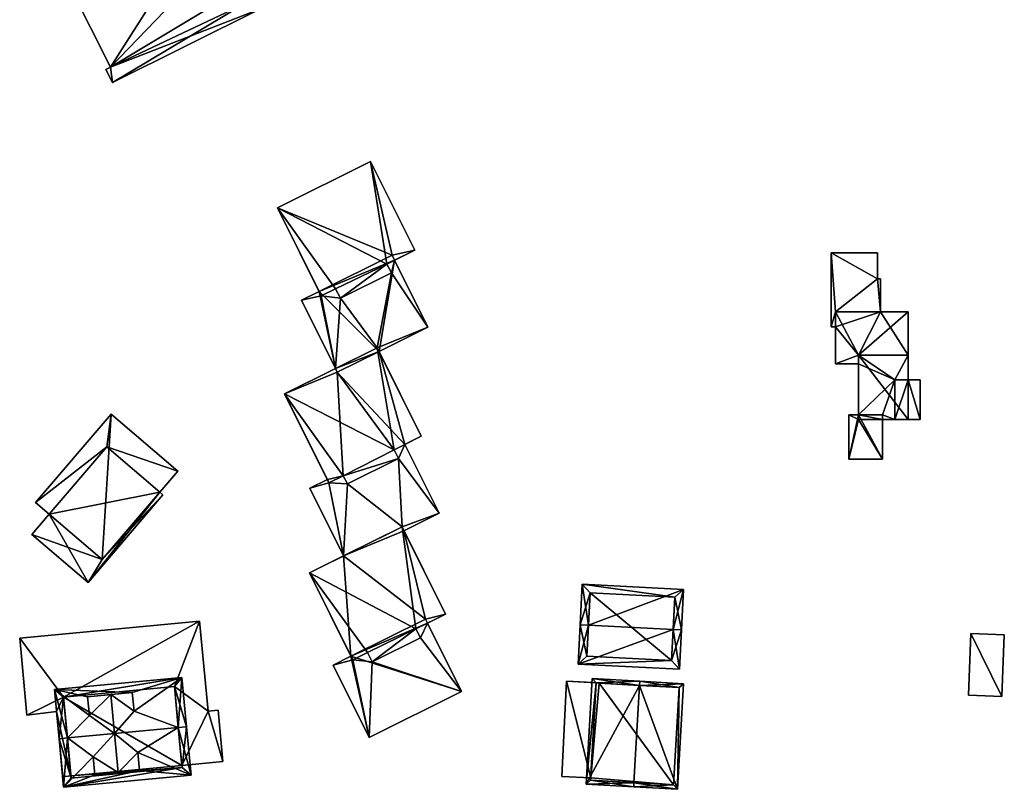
# Model space of a CAD drawing. Header units: inches. Extents: x 2685601 to 2690022, y 1235992 to 1239010.
# Tile 85 of 256: x 2686381 to 2686500, y 1237045 to 1237139. Entities that reach past the tile are written whole.
import ezdxf

# ---------------------------------------------------------------- set-up
doc = ezdxf.new("R2010")
doc.units = ezdxf.units.IN
doc.header["$MEASUREMENT"] = 0
doc.layers.add('Gebaeude Einzelhaus', color=10, linetype='Continuous')
doc.layers.add('Offenes Gebaeude', color=10, linetype='Continuous')

msp = doc.modelspace()

# ---------------------------------------------------------------- meshes
at = {"layer": 'Gebaeude Einzelhaus'}
mesh = msp.add_polyface(dxfattribs=at)
corners = [(2686411.109, 1237144.478, 421.287), (2686409.186, 1237141.325, 421.287), (2686426.719, 1237150.048, 421.287), (2686408.31, 1237143.085, 421.287), (2686425.328, 1237151.368, 421.287), (2686425.916, 1237151.661, 421.287), (2686408.743, 1237149.234, 421.287), (2686420.431, 1237161.209, 421.287), (2686404, 1237151.235, 421.287), (2686401.996, 1237152.038, 421.287), (2686402.714, 1237150.595, 421.287), (2686405.739, 1237147.74, 421.287), (2686408.31, 1237143.085, 424.109), (2686411.109, 1237144.478, 424.109), (2686408.743, 1237149.234, 424.109), (2686405.739, 1237147.74, 424.109), (2686386.715, 1237142.636, 424.109), (2686404, 1237151.235, 424.109), (2686391.524, 1237132.97, 424.109), (2686391.779, 1237131.108, 424.109), (2686390.986, 1237132.703, 424.109), (2686409.808, 1237140.076, 424.109), (2686402.714, 1237150.595, 409.98), (2686401.996, 1237152.038, 409.98), (2686426.719, 1237150.048, 409.98), (2686409.186, 1237141.325, 409.98), (2686425.916, 1237151.661, 409.98), (2686425.328, 1237151.368, 409.98), (2686420.431, 1237161.209, 409.98), (2686407.695, 1237140.583, 409.98), (2686386.715, 1237142.636, 409.98), (2686391.524, 1237132.97, 409.98), (2686390.986, 1237132.703, 409.98), (2686391.779, 1237131.108, 409.98), (2686409.808, 1237140.076, 409.98)]
mesh.append_faces([[corners[k] for k in face] for face in [(12, 18, 21), (21, 18, 19), (19, 18, 20), (12, 15, 18), (18, 15, 16), (16, 15, 17), (12, 14, 15), (12, 13, 14), (6, 8, 11), (8, 9, 10), (6, 7, 8), (8, 7, 9), (0, 4, 6), (6, 4, 7), (0, 2, 4), (4, 2, 5), (3, 1, 0), (0, 1, 2)]], dxfattribs={"color": 13})
mesh.append_faces([[corners[k] for k in face] for face in [(22, 31, 30), (31, 33, 32), (22, 29, 31), (31, 29, 33), (33, 29, 34), (34, 29, 25), (17, 15, 8), (8, 15, 11), (6, 11, 14), (14, 11, 15), (0, 6, 13), (13, 6, 14), (3, 0, 12), (12, 0, 13), (12, 1, 3), (1, 34, 25), (12, 21, 1), (1, 21, 34), (21, 19, 34), (34, 19, 33), (19, 20, 33), (33, 20, 32), (20, 18, 32), (32, 18, 31), (18, 16, 31), (31, 16, 30), (16, 10, 30), (30, 10, 22), (16, 17, 10), (10, 17, 8), (25, 27, 24), (24, 27, 26), (25, 22, 27), (27, 22, 28), (28, 22, 23), (25, 29, 22), (9, 7, 23), (23, 7, 28), (7, 4, 28), (28, 4, 27), (4, 5, 27), (27, 5, 26), (5, 2, 26), (26, 2, 24), (2, 1, 24), (24, 1, 25), (10, 9, 22), (22, 9, 23)]], dxfattribs={"color": 41})
mesh = msp.add_polyface(dxfattribs=at)
corners = [(2686414.674, 1237104.726, 421.184), (2686417.068, 1237105.264, 421.184), (2686416.807, 1237105.788, 421.184), (2686418.793, 1237096.448, 421.184), (2686419.379, 1237104.965, 421.184), (2686418.801, 1237106.126, 421.184), (2686423.849, 1237098.964, 421.184), (2686429.99, 1237101.464, 421.184), (2686424.07, 1237098.519, 421.184), (2686425.556, 1237108.038, 421.184), (2686425.957, 1237109.57, 421.184), (2686425.025, 1237109.106, 421.184), (2686419.741, 1237083.458, 423.838), (2686420.236, 1237082.464, 423.838), (2686426.439, 1237085.55, 423.838), (2686425.908, 1237086.616, 423.838), (2686423.849, 1237098.964, 423.838), (2686429.183, 1237088.245, 423.838), (2686412.636, 1237093.385, 423.838), (2686418.005, 1237082.594, 423.838), (2686418.504, 1237060.503, 421.184), (2686420.881, 1237061.143, 421.184), (2686420.665, 1237061.578, 421.184), (2686422.856, 1237051.754, 421.184), (2686423.226, 1237060.888, 421.184), (2686422.659, 1237062.028, 421.184), (2686434.04, 1237057.318, 421.184), (2686429.088, 1237063.804, 421.184), (2686429.919, 1237065.601, 421.184), (2686428.535, 1237064.913, 421.184), (2686428.535, 1237064.913, 423.838), (2686432.111, 1237066.693, 423.838), (2686426.851, 1237077.266, 423.838), (2686415.636, 1237071.686, 423.838), (2686422.659, 1237062.028, 423.838), (2686420.881, 1237061.143, 423.838), (2686423.226, 1237060.888, 423.838), (2686429.088, 1237063.804, 423.838), (2686415.691, 1237081.945, 421.184), (2686418.005, 1237082.594, 421.184), (2686417.805, 1237082.997, 421.184), (2686419.77, 1237073.744, 421.184), (2686420.236, 1237082.464, 421.184), (2686419.741, 1237083.458, 421.184), (2686426.851, 1237077.266, 421.184), (2686431.35, 1237078.914, 421.184), (2686427.086, 1237076.793, 421.184), (2686426.439, 1237085.55, 421.184), (2686427.198, 1237087.258, 421.184), (2686425.908, 1237086.616, 421.184), (2686425.025, 1237109.106, 423.838), (2686428.403, 1237110.788, 423.838), (2686423.048, 1237121.553, 423.838), (2686411.759, 1237115.936, 423.838), (2686418.801, 1237106.126, 423.838), (2686417.068, 1237105.264, 423.838), (2686419.379, 1237104.965, 423.838), (2686425.556, 1237108.038, 423.838), (2686429.99, 1237101.464, 412.111), (2686424.07, 1237098.519, 412.111), (2686425.957, 1237109.57, 412.111), (2686414.674, 1237104.726, 412.111), (2686416.807, 1237105.788, 412.111), (2686418.793, 1237096.448, 412.111), (2686419.014, 1237096.003, 412.111), (2686425.65, 1237110.188, 412.111), (2686429.183, 1237088.245, 412.111), (2686427.198, 1237087.258, 412.111), (2686412.636, 1237093.385, 412.111), (2686417.805, 1237082.996, 421.184), (2686417.805, 1237082.996, 412.111), (2686419.741, 1237083.458, 412.111), (2686418.005, 1237082.594, 412.111), (2686425.908, 1237086.616, 412.111), (2686426.439, 1237085.55, 412.111), (2686420.236, 1237082.464, 412.111), (2686422.856, 1237051.754, 412.111), (2686418.504, 1237060.503, 412.111), (2686434.04, 1237057.318, 412.111), (2686429.919, 1237065.601, 412.111), (2686420.665, 1237061.578, 412.111), (2686429.688, 1237066.066, 412.111), (2686432.111, 1237066.693, 412.111), (2686427.086, 1237076.793, 412.111), (2686419.77, 1237073.743, 421.184), (2686415.636, 1237071.686, 412.111), (2686419.77, 1237073.743, 412.111), (2686426.851, 1237077.266, 412.111), (2686431.35, 1237078.914, 412.111), (2686415.691, 1237081.945, 412.111), (2686417.805, 1237082.997, 412.111), (2686419.77, 1237073.744, 412.111), (2686411.759, 1237115.936, 412.111), (2686423.048, 1237121.553, 412.111), (2686428.403, 1237110.788, 412.111)]
mesh.append_faces([[corners[k] for k in face] for face in [(50, 56, 57), (50, 54, 56), (50, 53, 54), (54, 53, 55), (50, 52, 53), (50, 51, 52), (47, 48, 49), (47, 45, 48), (42, 44, 47), (47, 44, 45), (45, 44, 46), (42, 41, 44), (43, 39, 42), (42, 39, 41), (41, 39, 38), (38, 39, 40), (30, 36, 37), (30, 34, 36), (30, 33, 34), (34, 33, 35), (30, 32, 33), (30, 31, 32), (27, 28, 29), (24, 26, 27), (27, 26, 28), (24, 23, 26), (25, 21, 24), (24, 21, 23), (23, 21, 20), (20, 21, 22), (12, 18, 19), (12, 15, 18), (18, 15, 16), (16, 15, 17), (12, 14, 15), (12, 13, 14), (9, 10, 11), (9, 7, 10), (4, 6, 9), (9, 6, 7), (7, 6, 8), (4, 3, 6), (5, 1, 4), (4, 1, 3), (3, 1, 0), (0, 1, 2)]], dxfattribs={"color": 13})
mesh.append_faces([[corners[k] for k in face] for face in [(92, 65, 62), (65, 94, 60), (92, 93, 65), (65, 93, 94), (52, 51, 93), (93, 51, 94), (94, 10, 60), (10, 50, 11), (94, 51, 10), (10, 51, 50), (50, 57, 11), (11, 57, 9), (57, 56, 9), (9, 56, 4), (5, 4, 54), (54, 4, 56), (1, 5, 55), (55, 5, 54), (55, 2, 1), (2, 92, 62), (55, 53, 2), (2, 53, 92), (53, 52, 92), (92, 52, 93), (88, 74, 67), (67, 74, 73), (75, 72, 71), (72, 89, 90), (75, 91, 72), (72, 91, 89), (88, 87, 74), (74, 87, 75), (75, 87, 91), (88, 83, 87), (41, 38, 91), (91, 38, 89), (89, 40, 90), (89, 38, 40), (48, 45, 67), (67, 45, 88), (45, 46, 88), (88, 46, 83), (86, 80, 85), (86, 81, 80), (81, 82, 79), (86, 83, 81), (81, 83, 82), (86, 87, 83), (82, 28, 79), (28, 30, 29), (82, 31, 28), (28, 31, 30), (30, 37, 29), (29, 37, 27), (37, 36, 27), (27, 36, 24), (25, 24, 34), (34, 24, 36), (21, 25, 35), (35, 25, 34), (35, 22, 21), (22, 85, 80), (35, 33, 22), (22, 33, 85), (85, 84, 86), (84, 32, 44), (85, 33, 84), (84, 33, 32), (32, 46, 44), (46, 82, 83), (32, 31, 46), (46, 31, 82), (80, 76, 77), (80, 78, 76), (80, 79, 78), (80, 81, 79), (77, 22, 80), (77, 20, 22), (78, 79, 26), (26, 79, 28), (26, 23, 78), (78, 23, 76), (23, 20, 76), (76, 20, 77), (67, 59, 66), (73, 64, 67), (67, 64, 59), (64, 68, 63), (75, 71, 74), (74, 71, 73), (73, 71, 64), (64, 71, 68), (68, 71, 70), (70, 71, 72), (47, 49, 14), (14, 49, 15), (42, 47, 13), (13, 47, 14), (43, 42, 12), (12, 42, 13), (12, 19, 43), (43, 19, 39), (19, 69, 39), (69, 68, 70), (19, 18, 69), (69, 18, 68), (68, 3, 63), (3, 16, 6), (68, 18, 3), (3, 18, 16), (16, 8, 6), (8, 66, 59), (16, 17, 8), (8, 17, 66), (17, 48, 66), (66, 48, 67), (17, 15, 48), (48, 15, 49), (59, 60, 58), (59, 62, 60), (60, 62, 65), (59, 63, 62), (62, 63, 61), (59, 64, 63), (3, 0, 63), (63, 0, 61), (61, 2, 62), (61, 0, 2), (10, 7, 60), (60, 7, 58), (7, 8, 58), (58, 8, 59)]], dxfattribs={"color": 41})
mesh = msp.add_polyface(dxfattribs=at)
corners = [(2686489.601, 1237090.254, 413.815), (2686488.151, 1237095.078, 413.815), (2686488.151, 1237090.254, 413.815), (2686489.601, 1237095.078, 413.815), (2686482.114, 1237090.254, 410.732), (2686480.973, 1237085.448, 410.732), (2686485.056, 1237085.448, 410.732), (2686480.973, 1237090.85, 410.732), (2686485.056, 1237090.254, 410.732), (2686482.114, 1237090.85, 410.732), (2686482.114, 1237098.088, 416.42), (2686482.114, 1237090.254, 416.42), (2686488.151, 1237090.254, 416.42), (2686488.151, 1237098.088, 416.42), (2686482.114, 1237098.088, 414.144), (2686479.351, 1237103.326, 414.144), (2686479.351, 1237097.006, 414.144), (2686488.151, 1237103.326, 414.144), (2686482.114, 1237097.006, 414.144), (2686488.151, 1237098.088, 414.144), (2686478.84, 1237110.48, 410.732), (2686484.428, 1237107.324, 410.732), (2686484.428, 1237110.48, 410.732), (2686479.351, 1237103.326, 410.732), (2686484.788, 1237103.326, 410.732), (2686484.788, 1237107.324, 410.732), (2686478.84, 1237101.501, 410.732), (2686479.351, 1237101.501, 410.732), (2686486.538, 1237090.254, 413.815), (2686486.538, 1237090.254, 404.988), (2686489.601, 1237090.254, 404.988), (2686489.601, 1237095.078, 404.988), (2686488.151, 1237095.078, 404.988), (2686486.538, 1237095.078, 404.988), (2686480.973, 1237085.448, 404.988), (2686480.973, 1237090.85, 404.988), (2686485.056, 1237085.448, 404.988), (2686485.056, 1237090.254, 404.988), (2686482.114, 1237090.85, 404.988), (2686485.056, 1237090.85, 404.988), (2686488.151, 1237098.088, 404.988), (2686482.114, 1237097.006, 404.988), (2686482.114, 1237098.088, 404.988), (2686479.351, 1237097.006, 404.988), (2686479.351, 1237101.501, 404.988), (2686488.151, 1237103.326, 404.988), (2686484.788, 1237103.326, 404.988), (2686479.351, 1237103.326, 404.988), (2686478.84, 1237101.501, 404.988), (2686478.84, 1237110.48, 404.988), (2686484.788, 1237107.324, 404.988), (2686484.428, 1237107.324, 404.988), (2686484.428, 1237110.48, 404.988)]
mesh.append_faces([[corners[k] for k in face] for face in [(23, 26, 27), (23, 20, 26), (25, 21, 24), (24, 21, 23), (23, 21, 20), (20, 21, 22), (17, 14, 19), (14, 16, 18), (17, 15, 14), (14, 15, 16), (10, 12, 13), (10, 11, 12), (7, 4, 9), (4, 6, 8), (7, 5, 4), (4, 5, 6), (3, 1, 0), (0, 1, 2)]], dxfattribs={"color": 13})
mesh.append_faces([[corners[k] for k in face] for face in [(48, 47, 44), (47, 51, 46), (46, 51, 50), (48, 49, 47), (47, 49, 51), (51, 49, 52), (20, 22, 49), (49, 22, 52), (22, 21, 52), (52, 21, 51), (21, 25, 51), (51, 25, 50), (50, 25, 46), (46, 25, 24), (48, 44, 26), (26, 44, 27), (26, 20, 48), (48, 20, 49), (46, 44, 47), (46, 42, 44), (44, 42, 43), (43, 42, 41), (45, 40, 46), (46, 40, 42), (15, 24, 23), (24, 45, 46), (15, 17, 24), (24, 17, 45), (19, 45, 17), (19, 40, 45), (18, 16, 41), (41, 16, 43), (43, 27, 44), (27, 15, 23), (43, 16, 27), (27, 16, 15), (39, 29, 37), (41, 33, 38), (38, 33, 39), (39, 33, 29), (33, 40, 32), (41, 42, 33), (33, 42, 40), (11, 9, 4), (9, 41, 38), (11, 18, 9), (9, 18, 41), (11, 10, 18), (18, 10, 14), (10, 13, 14), (14, 13, 19), (1, 12, 2), (1, 13, 12), (1, 19, 13), (32, 40, 1), (1, 40, 19), (29, 8, 37), (29, 28, 8), (8, 28, 4), (4, 28, 11), (11, 28, 12), (12, 28, 2), (38, 34, 35), (38, 36, 34), (38, 37, 36), (38, 39, 37), (35, 9, 38), (35, 7, 9), (36, 37, 6), (6, 37, 8), (6, 5, 36), (36, 5, 34), (5, 7, 34), (34, 7, 35), (32, 29, 33), (32, 30, 29), (32, 31, 30), (1, 3, 32), (32, 3, 31), (3, 0, 31), (31, 0, 30), (2, 30, 0), (2, 29, 30), (2, 28, 29)]], dxfattribs={"color": 41})
mesh = msp.add_polyface(dxfattribs=at)
corners = [(2686390.525, 1237073.304, 425.109), (2686382.025, 1237076.351, 425.109), (2686388.834, 1237070.53, 425.109), (2686384.109, 1237078.789, 425.109), (2686397.893, 1237081.126, 425.109), (2686397.501, 1237081.462, 425.109), (2686390.525, 1237073.304, 428.593), (2686399.679, 1237084.01, 428.593), (2686391.615, 1237090.904, 427.929), (2686382.461, 1237080.198, 427.929), (2686397.501, 1237081.462, 417.457), (2686397.893, 1237081.126, 417.457), (2686382.025, 1237076.351, 417.457), (2686384.109, 1237078.789, 417.457), (2686388.834, 1237070.53, 417.457), (2686391.084, 1237086.948, 417.457), (2686382.461, 1237080.198, 417.457), (2686399.679, 1237084.01, 417.457), (2686391.615, 1237090.904, 417.457)]
mesh.append_faces([[corners[k] for k in face] for face in [(6, 8, 9), (6, 7, 8), (0, 4, 5), (0, 2, 4), (3, 1, 0), (0, 1, 2)]], dxfattribs={"color": 13})
mesh.append_faces([[corners[k] for k in face] for face in [(10, 15, 17), (17, 15, 18), (18, 15, 16), (16, 15, 13), (9, 8, 16), (16, 8, 18), (8, 17, 18), (8, 7, 17), (17, 5, 10), (5, 6, 0), (17, 7, 5), (5, 7, 6), (6, 3, 0), (3, 16, 13), (6, 9, 3), (3, 9, 16), (10, 13, 15), (11, 14, 10), (10, 14, 13), (13, 14, 12), (4, 2, 11), (11, 2, 14), (2, 1, 14), (14, 1, 12), (12, 3, 13), (12, 1, 3), (11, 10, 4), (4, 10, 5)]], dxfattribs={"color": 41})
mesh = msp.add_polyface(dxfattribs=at)
corners = [(2686459.698, 1237064.82, 415.723), (2686460.696, 1237064.769, 415.724), (2686460.95, 1237069.675, 412.737), (2686449.428, 1237065.354, 415.724), (2686448.685, 1237070.311, 412.737), (2686448.43, 1237065.406, 415.724), (2686448.183, 1237060.639, 412.737), (2686460.448, 1237060.001, 412.737), (2686449.631, 1237069.261, 413.345), (2686459.9, 1237068.729, 413.345), (2686449.233, 1237061.585, 413.362), (2686459.501, 1237061.051, 413.362), (2686459.501, 1237061.051, 405.427), (2686459.9, 1237068.729, 405.427), (2686449.631, 1237069.261, 405.427), (2686449.233, 1237061.585, 405.427)]
mesh.append_faces([[corners[k] for k in face] for face in [(1, 11, 0), (0, 9, 1), (1, 9, 2), (7, 11, 1), (10, 11, 6), (6, 11, 7), (3, 10, 5), (8, 3, 5), (5, 10, 6), (9, 8, 4), (2, 9, 4), (4, 8, 5), (0, 7, 1), (5, 6, 3), (3, 6, 0), (0, 6, 7), (3, 4, 5), (0, 2, 3), (3, 2, 4), (0, 1, 2)]], dxfattribs={"color": 13})
mesh.append_faces([[corners[k] for k in face] for face in [(13, 12, 14), (14, 12, 15), (11, 10, 12), (12, 10, 15), (3, 8, 10), (10, 8, 15), (15, 8, 14), (8, 9, 14), (14, 9, 13), (9, 12, 13), (9, 11, 12), (9, 0, 11)]], dxfattribs={"color": 41})
mesh = msp.add_polyface(dxfattribs=at)
corners = [(2686405.164, 1237048.81, 421.221), (2686404.58, 1237055.035, 421.221), (2686403.361, 1237054.92, 421.221), (2686399.294, 1237057.9, 421.221), (2686402.338, 1237065.839, 421.221), (2686400.19, 1237048.344, 421.221), (2686385.854, 1237056.639, 421.221), (2686380.546, 1237063.795, 421.221), (2686381.423, 1237054.439, 421.221), (2686385.014, 1237054.878, 421.221), (2686386.749, 1237047.083, 421.221), (2686385.753, 1237046.99, 421.221), (2686381.423, 1237054.439, 415.109), (2686380.546, 1237063.795, 415.109), (2686385.014, 1237054.878, 415.109), (2686385.753, 1237046.99, 415.109), (2686386.749, 1237047.083, 415.109), (2686400.19, 1237048.344, 415.109), (2686405.164, 1237048.81, 415.109), (2686404.58, 1237055.035, 415.109), (2686403.361, 1237054.92, 415.109), (2686402.338, 1237065.839, 415.109), (2686385.854, 1237056.639, 415.109), (2686399.294, 1237057.9, 415.109)]
mesh.append_faces([[corners[k] for k in face] for face in [(6, 9, 10), (10, 9, 11), (6, 8, 9), (6, 7, 8), (3, 4, 6), (6, 4, 7), (0, 2, 5), (5, 2, 3), (3, 2, 4), (0, 1, 2)]], dxfattribs={"color": 13})
mesh.append_faces([[corners[k] for k in face] for face in [(23, 20, 17), (17, 20, 18), (18, 20, 19), (22, 21, 23), (23, 21, 20), (22, 13, 21), (22, 12, 13), (15, 14, 16), (16, 14, 22), (22, 14, 12), (7, 4, 13), (13, 4, 21), (4, 2, 21), (21, 2, 20), (2, 1, 20), (20, 1, 19), (1, 0, 19), (19, 0, 18), (18, 0, 17), (17, 0, 5), (10, 11, 16), (16, 11, 15), (11, 9, 15), (15, 9, 14), (9, 8, 14), (14, 8, 12), (8, 7, 12), (12, 7, 13)]], dxfattribs={"color": 41})
mesh = msp.add_polyface(dxfattribs=at)
corners = [(2686394.179, 1237057.185, 427.609), (2686400.196, 1237058.989, 427.026), (2686384.764, 1237057.541, 427.026), (2686400.754, 1237053.043, 429.848), (2686399.758, 1237052.95, 429.848), (2686394.392, 1237054.916, 428.686), (2686386.318, 1237051.69, 429.848), (2686385.32, 1237051.596, 429.848), (2686388.984, 1237054.409, 428.686), (2686388.771, 1237056.678, 427.609), (2686392.046, 1237052.227, 429.848), (2686395.065, 1237047.729, 427.7), (2686385.87, 1237045.738, 427.193), (2686401.303, 1237047.184, 427.193), (2686389.454, 1237049.397, 428.686), (2686389.658, 1237047.223, 427.701), (2686394.861, 1237049.904, 428.686), (2686391.604, 1237056.943, 429.848), (2686394.179, 1237057.185, 428.686), (2686392.49, 1237047.488, 429.848), (2686395.065, 1237047.729, 428.686), (2686388.771, 1237056.678, 428.686), (2686389.658, 1237047.223, 428.686), (2686385.854, 1237056.639, 427.499), (2686399.294, 1237057.9, 427.499), (2686386.773, 1237046.828, 427.645), (2686400.214, 1237048.086, 427.644), (2686400.19, 1237048.344, 421.221), (2686399.294, 1237057.9, 421.221), (2686400.214, 1237048.086, 415.109), (2686400.19, 1237048.344, 415.109), (2686385.854, 1237056.639, 421.221), (2686386.749, 1237047.083, 421.221), (2686386.773, 1237046.828, 415.109), (2686386.749, 1237047.083, 415.109), (2686385.854, 1237056.639, 415.109), (2686399.294, 1237057.9, 415.109)]
mesh.append_faces([[corners[k] for k in face] for face in [(4, 24, 3), (26, 4, 3), (13, 26, 3), (12, 25, 26), (12, 26, 13), (6, 25, 7), (23, 6, 7), (7, 25, 12), (2, 23, 7), (24, 23, 1), (3, 24, 1), (1, 23, 2), (22, 19, 14), (10, 14, 19), (8, 17, 21), (8, 10, 17), (19, 20, 16), (10, 19, 16), (18, 17, 5), (5, 17, 10), (14, 10, 6), (16, 4, 10), (11, 13, 16), (16, 13, 4), (4, 13, 3), (14, 12, 15), (15, 12, 11), (12, 14, 6), (7, 12, 6), (11, 12, 13), (5, 10, 4), (8, 6, 10), (0, 2, 9), (9, 2, 8), (8, 2, 6), (6, 2, 7), (5, 1, 0), (1, 5, 4), (3, 1, 4), (0, 1, 2)]], dxfattribs={"color": 13})
mesh.append_faces([[corners[k] for k in face] for face in [(30, 35, 36), (30, 34, 35), (30, 29, 34), (34, 29, 33), (26, 33, 29), (26, 25, 33), (33, 32, 34), (32, 6, 31), (31, 6, 23), (33, 25, 32), (32, 25, 6), (23, 24, 31), (31, 24, 28), (27, 29, 30), (27, 26, 29), (24, 4, 28), (28, 4, 27), (27, 4, 26), (0, 18, 5), (11, 16, 20), (15, 19, 22), (15, 11, 19), (19, 11, 20), (15, 22, 14), (9, 8, 21), (0, 17, 18), (0, 9, 17), (17, 9, 21)]], dxfattribs={"color": 41})
mesh = msp.add_polyface(dxfattribs=at)
corners = [(2686455.615, 1237058.058, 421.696), (2686460.201, 1237045.459, 417.55), (2686460.939, 1237058.253, 417.55), (2686454.937, 1237046.262, 421.696), (2686454.908, 1237045.764, 421.696), (2686455.644, 1237058.558, 421.696), (2686449.895, 1237058.888, 417.715), (2686449.159, 1237046.095, 417.715), (2686460.411, 1237057.783, 417.941), (2686459.731, 1237045.986, 417.941), (2686450.365, 1237058.36, 418.06), (2686449.686, 1237046.565, 418.06), (2686450.719, 1237058.34, 416.937), (2686460.411, 1237057.783, 405.53), (2686450.719, 1237058.34, 405.53), (2686450.365, 1237058.36, 416.942), (2686449.703, 1237046.858, 416.944), (2686449.686, 1237046.565, 405.53), (2686449.703, 1237046.858, 405.53), (2686459.731, 1237045.986, 405.53), (2686450.365, 1237058.36, 405.53)]
mesh.append_faces([[corners[k] for k in face] for face in [(3, 9, 4), (11, 3, 4), (10, 11, 7), (7, 11, 4), (6, 10, 7), (0, 10, 5), (8, 0, 5), (5, 10, 6), (2, 8, 5), (1, 9, 8), (4, 9, 1), (1, 8, 2), (0, 7, 3), (3, 7, 4), (5, 6, 0), (0, 6, 7), (0, 2, 5), (4, 1, 3), (3, 1, 0), (0, 1, 2)]], dxfattribs={"color": 13})
mesh.append_faces([[corners[k] for k in face] for face in [(14, 18, 20), (13, 19, 14), (14, 19, 18), (18, 19, 17), (8, 9, 13), (13, 9, 19), (9, 17, 19), (3, 11, 9), (9, 11, 17), (17, 16, 18), (16, 10, 15), (17, 11, 16), (16, 11, 10), (10, 12, 15), (12, 13, 14), (12, 8, 13), (10, 0, 12), (12, 0, 8)]], dxfattribs={"color": 41})
mesh = msp.add_polyface(dxfattribs=at)
corners = [(2686449.703, 1237046.858, 416.944), (2686446.751, 1237058.554, 416.996), (2686446.198, 1237047.027, 416.996), (2686450.365, 1237058.36, 416.942), (2686450.72, 1237058.364, 416.937), (2686450.719, 1237058.34, 416.937), (2686446.751, 1237058.554, 405.53), (2686450.72, 1237058.364, 405.53), (2686446.198, 1237047.027, 405.53), (2686449.703, 1237046.858, 405.53), (2686450.719, 1237058.34, 405.53), (2686450.365, 1237058.36, 405.53)]
mesh.append_faces([[corners[k] for k in face] for face in [(4, 3, 5), (4, 1, 3), (3, 1, 0), (0, 1, 2)]], dxfattribs={"color": 13})
mesh.append_faces([[corners[k] for k in face] for face in [(6, 9, 8), (6, 11, 9), (6, 7, 11), (11, 7, 10), (7, 4, 10), (10, 4, 5), (8, 0, 2), (8, 9, 0), (2, 1, 8), (8, 1, 6), (1, 4, 6), (6, 4, 7)]], dxfattribs={"color": 41})
at = {"layer": 'Offenes Gebaeude'}
mesh = msp.add_polyface(dxfattribs=at)
corners = [(2686495.748, 1237064.321, 409.025), (2686499.501, 1237056.693, 407.887), (2686499.79, 1237064.165, 407.887), (2686495.458, 1237056.85, 409.025), (2686495.748, 1237064.321, 408.925), (2686499.79, 1237064.165, 407.787), (2686495.458, 1237056.85, 408.925), (2686499.501, 1237056.693, 407.787)]
mesh.append_faces([[corners[k] for k in face] for face in [(3, 1, 0), (0, 1, 2)]], dxfattribs={"color": 13})
mesh.append_faces([[corners[k] for k in face] for face in [(4, 7, 6), (5, 7, 4), (2, 7, 5), (1, 7, 2), (6, 7, 1), (3, 6, 1), (4, 6, 0), (0, 6, 3), (5, 4, 2), (2, 4, 0)]], dxfattribs={"color": 41})

doc.saveas('drawing.dxf')
